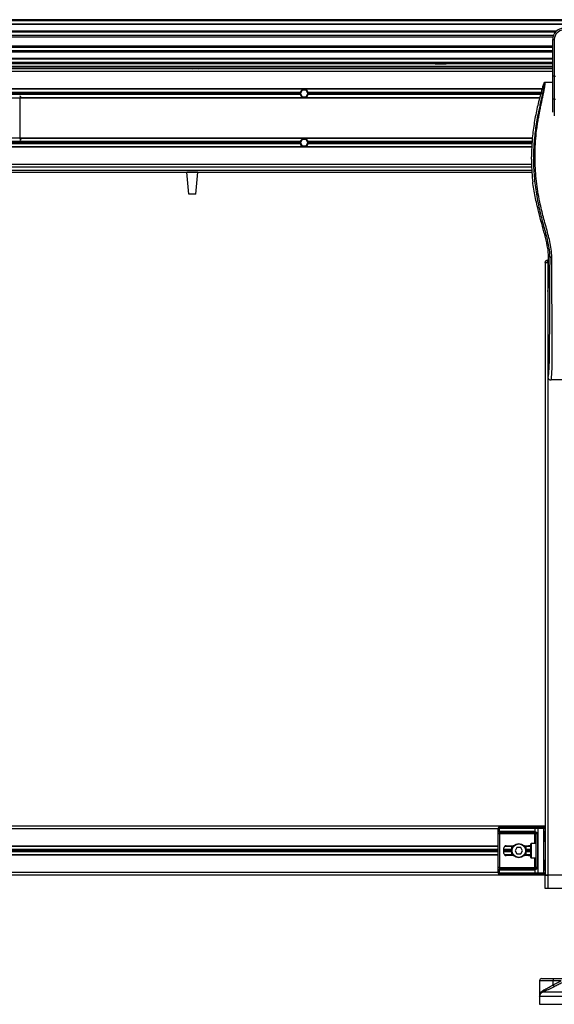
# Model space of a CAD drawing. Header units: millimetres. Extents: x 0 to 420, y 0 to 297.
# Tile 38 of 68: x 167 to 194, y 192 to 242. Entities that reach past the tile are written whole.
import ezdxf

# ---------------------------------------------------------------- set-up
doc = ezdxf.new("R2010")
doc.units = ezdxf.units.MM

msp = doc.modelspace()

# ---------------------------------------------------------------- linework, layer by layer
at = {"color": 7, "linetype": 'Continuous', "lineweight": 25}
for p, q in [((215.62919, 242.12504), (59.38239, 242.12504)), ((215.62919, 242.06924), (59.38239, 242.06924)), ((215.62919, 241.90183), (59.38239, 241.90183)), ((215.62919, 241.87338), (59.38239, 241.87338)), ((194.17319, 241.54469), (109.43713, 241.54469)), ((194.10895, 241.47995), (109.50137, 241.47995)), ((194.01213, 241.31318), (109.59819, 241.31318)), ((193.99029, 241.23779), (109.62003, 241.23779)), ((193.97785, 240.78021), (109.63247, 240.78021)), ((193.97785, 240.70482), (109.63247, 240.70482)), ((193.97785, 241.1206), (194.06155, 241.1206)), ((193.97785, 240.62817), (193.97785, 241.1206)), ((194.06155, 241.1206), (194.06155, 239.23804)), ((193.97785, 240.53805), (109.63247, 240.53805)), ((193.97785, 240.4733), (109.63247, 240.4733)), ((193.97785, 240.27377), (193.97785, 240.62817)), ((193.97785, 239.23804), (193.97785, 240.27377)), ((193.97785, 240.14462), (109.63247, 240.14462)), ((193.97785, 240.11616), (109.63247, 240.11616)), ((193.97785, 239.94875), (109.63247, 239.94875)), ((193.97785, 239.89295), (109.63247, 239.89295)), ((193.97785, 239.86505), (109.63247, 239.86505)), ((137.7848, 239.75344), (193.97785, 239.75344)), ((187.97524, 239.89295), (187.9728, 239.86505)), ((187.9728, 239.86505), (188.53082, 239.86505)), ((188.52838, 239.89295), (188.53082, 239.86505)), ((193.74465, 239.86505), (193.74465, 239.89295)), ((193.82835, 239.89295), (193.82835, 239.86505)), ((193.97785, 239.61394), (109.63247, 239.61394)), ((193.97785, 239.47443), (109.63247, 239.47443)), ((137.7848, 239.66974), (193.97785, 239.66974)), ((175.52894, 239.66974), (175.59095, 239.61394)), ((175.86996, 239.61394), (175.93196, 239.66974)), ((193.74465, 239.61394), (193.74465, 239.66974)), ((193.82835, 239.66974), (193.82835, 239.61394)), ((193.97785, 238.09426), (193.97785, 239.23804)), ((194.06155, 239.23804), (193.97785, 239.23804)), ((194.06155, 239.23804), (194.06155, 238.05889)), ((194.06155, 239.23804), (194.11735, 239.23804)), ((193.97785, 238.9164), (193.5727, 238.9164)), ((193.43702, 238.58996), (140.16711, 238.58996)), ((193.43303, 238.57601), (140.1711, 238.57601)), ((181.08111, 238.41418), (152.29981, 238.41418)), ((181.08111, 238.30258), (152.29981, 238.30258)), ((181.07354, 238.35838), (152.30738, 238.35838)), ((181.18614, 238.52579), (181.08949, 238.35838)), ((181.08949, 238.35838), (181.18614, 238.19097)), ((181.37945, 238.52579), (181.18614, 238.52579)), ((181.18614, 238.19097), (181.37945, 238.19097)), ((181.4761, 238.35838), (181.37945, 238.52579)), ((181.37945, 238.19097), (181.4761, 238.35838)), ((193.38674, 238.41418), (181.48448, 238.41418)), ((193.35481, 238.30258), (181.48448, 238.30258)), ((193.37077, 238.35838), (181.49205, 238.35838)), ((193.30455, 238.1268), (140.29958, 238.1268)), ((166.77367, 238.14222), (166.82947, 238.14222)), ((166.77367, 236.06344), (166.77367, 238.14222)), ((166.82947, 238.14222), (166.82947, 238.1268)), ((193.30851, 238.14075), (166.82947, 238.14075)), ((193.97785, 237.40307), (193.97785, 238.09426)), ((194.11735, 238.05889), (194.06155, 238.05889)), ((194.06155, 238.05889), (194.06155, 237.21232)), ((192.94318, 236.07885), (140.66095, 236.07885)), ((181.08111, 235.90307), (152.29981, 235.90307)), ((181.08111, 235.79147), (152.29981, 235.79147)), ((181.07354, 235.84727), (152.30738, 235.84727)), ((166.77367, 236.06344), (166.82947, 236.06344)), ((166.82947, 236.07885), (166.82947, 236.06344)), ((192.94175, 236.0649), (166.82947, 236.0649)), ((181.18614, 236.01468), (181.08949, 235.84727)), ((181.08949, 235.84727), (181.18614, 235.67986)), ((181.37945, 236.01468), (181.18614, 236.01468)), ((181.18614, 235.67986), (181.37945, 235.67986)), ((181.4761, 235.84727), (181.37945, 236.01468)), ((181.37945, 235.67986), (181.4761, 235.84727)), ((192.92512, 235.90307), (181.48448, 235.90307)), ((192.91415, 235.79147), (181.48448, 235.79147)), ((192.91938, 235.84727), (181.49205, 235.84727)), ((192.90823, 235.62964), (140.6959, 235.62964)), ((192.90772, 235.61569), (140.69641, 235.61569)), ((192.89457, 234.73122), (140.70955, 234.73122)), ((192.8897, 235.00237), (192.8897, 235.1227)), ((140.68839, 234.34061), (192.91574, 234.34061)), ((140.69715, 234.45221), (192.90698, 234.45221)), ((192.90203, 234.59172), (140.7021, 234.59172)), ((175.38394, 233.22456), (175.28629, 234.34061)), ((175.84432, 234.34061), (175.28629, 234.34061)), ((175.74668, 233.22456), (175.84432, 234.34061)), ((192.9477, 233.9334), (192.95679, 233.85649)), ((175.74668, 233.22456), (175.38394, 233.22456)), ((193.25761, 232.34183), (193.26907, 232.29568)), ((193.58723, 229.709), (193.58723, 198.45964)), ((193.58725, 229.7369), (193.69886, 229.7369)), ((193.58725, 229.709), (193.58725, 229.7369)), ((193.69886, 229.709), (193.58725, 229.709)), ((193.69886, 229.84851), (193.69886, 229.7369)), ((193.69886, 229.84851), (193.76625, 229.84851)), ((193.69886, 229.7369), (193.69886, 229.709)), ((193.76625, 229.7369), (193.69886, 229.7369)), ((193.71514, 229.709), (193.69886, 229.709)), ((193.71514, 229.709), (193.72674, 229.709)), ((193.72674, 229.709), (193.72674, 198.45964)), ((193.72674, 229.709), (193.76625, 229.709)), ((193.82447, 230.01592), (193.76625, 230.01592)), ((193.76625, 228.62443), (193.76625, 230.01592)), ((193.72674, 228.25814), (193.75915, 228.48097)), ((193.72674, 228.25814), (193.72674, 223.90555)), ((198.3019, 223.73814), (193.89478, 223.73814)), ((193.58723, 200.97075), (140.0169, 200.97075)), ((191.18773, 200.83125), (142.4164, 200.83125)), ((191.18773, 198.58241), (191.18773, 200.84799)), ((191.24493, 200.84799), (191.18773, 200.84799)), ((191.18888, 198.86142), (191.18888, 200.56897)), ((191.25545, 200.56897), (191.18888, 200.56897)), ((193.08361, 200.84799), (191.24493, 200.84799)), ((191.24493, 200.84799), (191.24493, 200.69011)), ((191.25469, 200.91495), (191.29228, 200.91495)), ((193.07385, 200.56897), (191.25545, 200.56897)), ((191.25545, 200.56897), (191.25545, 198.86142)), ((191.29228, 200.91495), (193.13096, 200.91495)), ((191.30204, 200.7029), (193.0265, 200.7029)), ((193.07385, 200.63594), (191.34939, 200.63594)), ((193.07385, 200.63594), (193.07385, 200.56897)), ((193.14081, 200.56897), (193.07385, 200.56897)), ((193.07385, 200.07791), (193.07385, 200.56897)), ((193.08361, 200.69011), (193.08361, 200.84799)), ((193.22171, 200.84799), (193.08361, 200.84799)), ((193.13096, 200.91495), (193.22171, 200.91495)), ((193.2005, 200.56897), (193.14081, 200.56897)), ((193.14081, 198.86142), (193.14081, 200.56897)), ((193.2005, 200.56897), (193.2005, 198.86142)), ((193.22171, 200.91495), (193.52027, 200.91495)), ((193.22171, 200.91495), (193.22171, 200.84799)), ((193.22171, 200.84799), (193.22171, 198.58241)), ((193.52027, 200.84799), (193.22171, 200.84799)), ((193.52027, 200.91495), (193.52027, 200.84799)), ((193.52027, 198.58241), (193.52027, 200.84799)), ((193.52027, 200.84799), (193.58723, 200.84799)), ((193.57697, 200.24532), (193.57697, 200.66384)), ((193.58125, 200.66384), (193.57697, 200.66384)), ((193.58125, 200.24532), (193.58125, 200.66384)), ((192.8618, 199.36922), (192.8618, 200.06117)), ((193.14081, 200.07791), (192.87854, 200.07791)), ((192.87854, 200.07791), (192.87854, 199.35248)), ((193.58124, 200.24532), (193.57697, 200.24532)), ((191.18773, 199.94678), (142.4164, 199.94678)), ((191.18773, 199.93283), (142.4164, 199.93283)), ((191.18773, 199.771), (142.4164, 199.771)), ((191.18773, 199.7152), (142.4164, 199.7152)), ((191.18773, 199.65939), (142.4164, 199.65939)), ((191.18773, 199.49757), (142.4164, 199.49757)), ((191.48356, 199.57569), (191.48356, 199.8547)), ((191.88526, 199.771), (191.48356, 199.771)), ((191.88526, 199.7152), (191.48356, 199.7152)), ((191.88526, 199.65939), (191.48356, 199.65939)), ((191.88526, 199.93283), (191.51547, 199.93283)), ((191.88526, 199.49757), (191.51547, 199.49757)), ((191.96881, 199.94678), (191.5321, 199.94678)), ((191.59517, 199.96631), (191.98624, 199.96631)), ((191.88526, 199.48362), (191.88526, 199.94678)), ((192.15132, 199.8826), (192.05467, 199.7152)), ((192.05467, 199.7152), (192.15132, 199.54779)), ((192.34463, 199.8826), (192.15132, 199.8826)), ((192.15132, 199.54779), (192.34463, 199.54779)), ((192.44128, 199.7152), (192.34463, 199.8826)), ((192.34463, 199.54779), (192.44128, 199.7152)), ((192.50971, 199.96631), (192.74623, 199.96631)), ((192.83543, 199.94678), (192.52714, 199.94678)), ((192.61069, 199.94678), (192.61069, 199.48362)), ((192.85894, 199.93283), (192.61069, 199.93283)), ((192.8618, 199.771), (192.61069, 199.771)), ((192.8618, 199.7152), (192.61069, 199.7152)), ((192.8618, 199.65939), (192.61069, 199.65939)), ((192.85894, 199.49757), (192.61069, 199.49757)), ((191.18773, 199.48362), (142.4164, 199.48362)), ((191.96881, 199.48362), (191.5321, 199.48362)), ((191.98624, 199.46409), (191.59517, 199.46409)), ((192.74623, 199.46409), (192.50971, 199.46409)), ((192.83543, 199.48362), (192.52714, 199.48362)), ((192.87854, 199.35248), (193.14081, 199.35248)), ((193.07385, 198.86142), (193.07385, 199.35248)), ((193.57697, 198.76656), (193.57697, 199.18507)), ((193.58125, 199.18507), (193.57697, 199.18507)), ((193.58125, 198.76656), (193.58125, 199.18507)), ((191.18773, 198.59915), (142.4164, 198.59915)), ((191.18773, 198.58241), (191.24493, 198.58241)), ((191.25545, 198.86142), (191.18888, 198.86142)), ((191.24493, 198.74028), (191.24493, 198.58241)), ((191.24493, 198.58241), (193.08361, 198.58241)), ((191.29228, 198.51544), (191.25469, 198.51544)), ((191.25545, 198.86142), (193.07385, 198.86142)), ((193.13096, 198.51544), (191.29228, 198.51544)), ((193.0265, 198.72749), (191.30204, 198.72749)), ((191.34939, 198.79446), (193.07385, 198.79446)), ((193.14081, 198.86142), (193.07385, 198.86142)), ((193.07385, 198.79446), (193.07385, 198.86142)), ((193.08361, 198.58241), (193.08361, 198.74028)), ((193.08361, 198.58241), (193.22171, 198.58241)), ((193.22171, 198.51544), (193.13096, 198.51544)), ((193.2005, 198.86142), (193.14081, 198.86142)), ((193.22171, 198.58241), (193.52027, 198.58241)), ((193.22171, 198.58241), (193.22171, 198.51544)), ((193.52027, 198.51544), (193.22171, 198.51544)), ((193.52027, 198.58241), (193.58723, 198.58241)), ((193.52027, 198.58241), (193.52027, 198.51544)), ((193.58124, 198.76656), (193.57697, 198.76656)), ((193.58723, 198.45964), (140.0169, 198.45964)), ((193.72674, 198.45964), (193.58723, 198.45964)), ((193.58723, 197.79001), (193.58723, 198.45964)), ((193.58723, 198.45964), (193.72674, 198.45964)), ((194.61121, 198.45964), (193.72674, 198.45964)), ((193.72674, 198.45964), (193.72674, 197.79001)), ((198.46994, 198.45964), (193.72674, 198.45964)), ((193.72674, 197.79001), (193.58723, 197.79001)), ((198.46994, 197.79001), (193.72674, 197.79001)), ((193.30946, 193.07471), (193.30946, 192.29486)), ((194.00973, 193.07471), (193.30946, 193.07471)), ((193.42107, 193.18631), (194.0136, 193.18631)), ((194.00973, 192.87194), (194.41115, 193.07471)), ((194.41115, 193.07471), (194.00973, 193.07471)), ((194.00973, 192.87194), (194.00973, 193.07471)), ((194.0136, 193.18631), (194.7545, 193.18631)), ((193.50295, 192.51264), (198.65168, 192.51264)), ((193.30822, 192.26856), (193.30822, 191.87496)), ((198.88678, 192.26856), (193.30822, 192.26856)), ((193.30822, 191.87496), (198.88846, 191.87496))]:
    msp.add_line(p, q, dxfattribs=at)
at = {"color": 7, "linetype": 'Continuous', "lineweight": 25, "flags": 128}
msp.add_lwpolyline([(194.06155, 238.05889), (194.04522, 238.05957), (194.02952, 238.06158), (194.01505, 238.06485), (194.00236, 238.06925), (193.99195, 238.07461), (193.98422, 238.08072), (193.97946, 238.08736), (193.97785, 238.09426)], dxfattribs=at)
at = {"color": 7, "linetype": 'Continuous', "lineweight": 25}
for radius in [0.36272, 0.34598]:
    msp.add_circle((192.24797, 199.7152), radius, dxfattribs=at)
for centre, radius, start, end in [((194.53587, 241.1206), 0.55802, 90, 180), ((194.53587, 241.1206), 0.47432, 90, 180), ((181.28279, 238.35838), 0.20926, 164.53399, 180), ((181.28279, 238.35838), 0.20926, 180, 195.46601), ((181.28279, 238.35838), 0.20926, 15.46601, 164.53399), ((181.28279, 238.35838), 0.20926, 195.46601, 344.53399), ((181.28279, 238.35838), 0.20926, 0, 15.46601), ((181.28279, 238.35838), 0.20926, 344.53399, 0), ((181.28279, 235.84727), 0.20926, 164.53399, 180), ((181.28279, 235.84727), 0.20926, 180, 195.46601), ((181.28279, 235.84727), 0.20926, 15.46601, 164.53399), ((181.28279, 235.84727), 0.20926, 195.46601, 344.53399), ((181.28279, 235.84727), 0.20926, 0, 15.46601), ((181.28279, 235.84727), 0.20926, 344.53399, 0), ((193.69886, 229.7369), 0.1116, 90, 180), ((191.25469, 200.84799), 0.06696, 90, 180), ((191.30412, 200.85636), 0.05978, 101.421754, 188.049467), ((191.30204, 200.56897), 0.13393, 90, 115.240416), ((191.32943, 200.70738), 0.08625, 191.548508, 244.483993), ((191.36123, 200.69453), 0.05978, 171.950533, 258.578246), ((193.08569, 200.69453), 0.05978, 171.950533, 258.578246), ((193.0265, 200.56897), 0.13393, 64.759584, 90), ((193.07385, 200.56897), 0.06696, 64.759584, 90), ((193.13156, 200.67179), 0.05133, 159.089812, 235.390127), ((193.14279, 200.85636), 0.05978, 101.421754, 188.049467), ((193.52027, 200.84799), 0.06696, 0, 90), ((192.87854, 200.06117), 0.01674, 90, 180), ((191.59517, 199.8547), 0.1116, 90, 180), ((191.59517, 199.57569), 0.1116, 180, 270), ((192.87854, 199.36922), 0.01674, 180, 270), ((191.25469, 198.58241), 0.06696, 180, 270), ((191.30412, 198.57404), 0.05978, 171.950533, 258.578246), ((191.32943, 198.72301), 0.08625, 115.516007, 168.451492), ((191.30204, 198.86142), 0.13393, 244.759584, 270), ((191.36123, 198.73586), 0.05978, 101.421754, 188.049467), ((193.08569, 198.73586), 0.05978, 101.421754, 188.049467), ((193.0265, 198.86142), 0.13393, 270, 295.240416), ((193.07385, 198.86142), 0.06696, 270, 295.240416), ((193.13156, 198.7586), 0.05133, 124.609873, 200.910188), ((193.14279, 198.57404), 0.05978, 171.950533, 258.578246), ((193.52027, 198.58241), 0.06696, 270, 0), ((193.42107, 193.07471), 0.1116, 90, 180), ((194.81709, 193.10258), 0.80784, 174.050261, 181.976902), ((193.44032, 192.58066), 0.09247, 312.637892, 18.675685), ((192.90248, 192.27978), 1.25565, 23.193696, 28.137808), ((193.58723, 192.26856), 0.27901, 171.400545, 180)]:
    msp.add_arc(centre, radius, start, end, dxfattribs=at)
for centre, major_axis, ratio, start_param, end_param in [((166.74577, 238.14221), (0.05919, -0.05919), 0.99997462, 0.78543624, 2.35615641), ((166.74577, 238.14221), (0.01973, 0.01973), 0.99992385, 5.49782522, 7.06854539), ((166.74577, 236.06344), (0.01973, -0.01973), 0.99992385, 5.49782522, 7.06854539), ((166.74577, 236.06344), (0.05919, 0.05919), 0.99997462, 3.92702889, 5.49774907), ((193.7516, 228.62443), (0, 0.16741), 0.08748866, 3.68307423, 4.71238898), ((191.34939, 200.56897), (0.13393, 0), 0.5, 1.57079633, 2.01132469), ((192.74623, 199.8547), (-0.15783, 0), 0.70710678, 3.89079397, 4.71238898), ((192.74623, 199.57569), (-0.15783, 0), 0.70710678, 1.57079633, 2.39239133), ((191.34939, 198.86142), (0.13393, 0), 0.5, 4.27186061, 4.71238898)]:
    msp.add_ellipse(centre, major_axis=major_axis, ratio=ratio, start_param=start_param, end_param=end_param, dxfattribs=at)
for points, knots in [([(193.51916, 238.8771), (193.44508, 238.62786), (193.29672, 238.12878), (193.12019, 237.36464), (192.98712, 236.5877), (192.90672, 235.83814), (192.89507, 235.3483), (192.8897, 235.1227)], [0, 0, 0, 0, 0.2041389, 0.40877747, 0.6153735, 0.8228525, 1, 1, 1, 1]), ([(193.51916, 238.8771), (193.52332, 238.87587), (193.53157, 238.87343), (193.53746, 238.84921), (193.53752, 238.80735), (193.5309, 238.74547), (193.51782, 238.66462), (193.49906, 238.56719), (193.47569, 238.45594), (193.4402, 238.29419), (193.39013, 238.07239), (193.32874, 237.79368), (193.26628, 237.50295), (193.17276, 237.04338), (193.07108, 236.41235), (192.99922, 235.60819), (192.98662, 234.76967), (193.04299, 233.89736), (193.17397, 232.99724), (193.32993, 232.28681), (193.46867, 231.76265), (193.56391, 231.41783), (193.65665, 231.07259), (193.7388, 230.72536), (193.80704, 230.3738), (193.81864, 230.13545), (193.82447, 230.01592)], [0, 0, 0, 0, 0.01540227, 0.03061858, 0.04589778, 0.0611515, 0.07635239, 0.09167591, 0.1069667, 0.12239636, 0.15311965, 0.18413953, 0.21464534, 0.24575549, 0.32956556, 0.41290917, 0.49608211, 0.58959241, 0.68386766, 0.7780859, 0.81510034, 0.85211963, 0.88910287, 0.92601797, 0.9628961, 1, 1, 1, 1]), ([(193.93565, 230.01282), (193.92854, 230.1479), (193.91449, 230.41495), (193.83398, 230.80533), (193.74021, 231.18356), (193.63467, 231.56413), (193.52883, 231.94192), (193.42966, 232.32643), (193.33212, 232.75039), (193.23935, 233.22653), (193.16041, 233.7503), (193.10582, 234.27676), (193.07561, 234.81339), (193.07291, 235.3603), (193.09903, 235.91571), (193.14491, 236.38141), (193.19543, 236.75238), (193.23846, 237.02062), (193.28507, 237.27749), (193.33491, 237.52993), (193.37554, 237.73373), (193.4064, 237.88258), (193.42543, 237.97393), (193.44572, 238.06962), (193.46685, 238.16933), (193.48683, 238.26391), (193.50412, 238.34582), (193.51778, 238.41175), (193.53047, 238.47395), (193.54215, 238.53257), (193.55644, 238.60692), (193.5718, 238.69257), (193.58442, 238.77733), (193.59085, 238.84185), (193.59081, 238.88567), (193.58521, 238.91189), (193.57692, 238.91488), (193.5727, 238.9164)], [0, 0, 0, 0, 0.04160653, 0.08226074, 0.12245889, 0.1616664, 0.20386052, 0.2432792, 0.2839298, 0.33780621, 0.39261111, 0.44698337, 0.50073596, 0.55806337, 0.61532566, 0.6718893, 0.70210574, 0.73061316, 0.75553933, 0.78249837, 0.80981288, 0.81990969, 0.83084412, 0.83979376, 0.85178742, 0.86465434, 0.87277824, 0.88130026, 0.88914766, 0.89676817, 0.90488939, 0.92066257, 0.93675069, 0.95253734, 0.96796219, 0.98367471, 1, 1, 1, 1]), ([(193.5727, 238.9164), (193.56677, 238.91586), (193.55493, 238.91478), (193.53902, 238.90624), (193.52604, 238.89363), (193.52146, 238.88262), (193.51916, 238.8771)], [0, 0, 0, 0, 0.24967543, 0.49939281, 0.74914799, 1, 1, 1, 1]), ([(192.8897, 235.00237), (192.8929, 234.82407), (192.89932, 234.46704), (192.93156, 234.11142), (192.9477, 233.9334)], [0, 0, 0, 0, 0.49941172, 1, 1, 1, 1]), ([(193.25761, 232.34183), (193.19611, 232.59176), (193.0729, 233.09244), (192.99553, 233.60153), (192.95679, 233.85649)], [0, 0, 0, 0, 0.49918594, 1, 1, 1, 1]), ([(193.76625, 230.01592), (193.76232, 230.11153), (193.75445, 230.30291), (193.68861, 230.68439), (193.57425, 231.15824), (193.41296, 231.7239), (193.31703, 232.10509), (193.26907, 232.29568)], [0, 0, 0, 0, 0.12264871, 0.2454767, 0.49573627, 0.74787131, 1, 1, 1, 1]), ([(193.82447, 230.01592), (193.82407, 229.86546), (193.82327, 229.55946), (193.82169, 229.09294), (193.81983, 228.61823), (193.81779, 228.1612), (193.81567, 227.72753), (193.81405, 227.4175), (193.81292, 227.20959), (193.81233, 227.10246), (193.81173, 226.99327), (193.8111, 226.88202), (193.81046, 226.7687), (193.80981, 226.65509), (193.80911, 226.53502), (193.80834, 226.40236), (193.80743, 226.2492), (193.80641, 226.07553), (193.80531, 225.8894), (193.80409, 225.68295), (193.8027, 225.46086), (193.80092, 225.22401), (193.79859, 225.00032), (193.79529, 224.7954), (193.7906, 224.61015), (193.78367, 224.43667), (193.77554, 224.29543), (193.76732, 224.17757), (193.75973, 224.08186), (193.75309, 223.99947), (193.74661, 223.94662), (193.74162, 223.92471), (193.73745, 223.91388), (193.73405, 223.90844), (193.73045, 223.90557), (193.72799, 223.90556), (193.72674, 223.90555)], [0, 0, 0, 0, 0.069468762, 0.141290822, 0.21546943, 0.288780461, 0.352493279, 0.41592792, 0.432123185, 0.448636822, 0.465468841, 0.482619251, 0.500088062, 0.517875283, 0.535168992, 0.555623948, 0.579240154, 0.606017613, 0.635956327, 0.665345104, 0.701515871, 0.738718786, 0.775055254, 0.805444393, 0.834800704, 0.863869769, 0.893134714, 0.91269266, 0.933471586, 0.952876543, 0.964348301, 0.975198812, 0.980895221, 0.986997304, 0.99335869, 1, 1, 1, 1]), ([(193.82447, 230.01592), (193.82701, 230.01555), (193.83229, 230.01478), (193.85856, 230.01377), (193.89472, 230.01304), (193.92233, 230.01289), (193.93565, 230.01282)], [0, 0, 0, 0, 0.241201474, 0.5, 0.758798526, 1, 1, 1, 1]), ([(193.89478, 223.73814), (193.89633, 223.73857), (193.89969, 223.73949), (193.90413, 223.7484), (193.90904, 223.76819), (193.9127, 223.79802), (193.91599, 223.83748), (193.91929, 223.88372), (193.92407, 223.9513), (193.92974, 224.03033), (193.9348, 224.11103), (193.94059, 224.21593), (193.9465, 224.35122), (193.95173, 224.53019), (193.95514, 224.74103), (193.95618, 224.90854), (193.95647, 225.02113), (193.95653, 225.0655), (193.95656, 225.11201), (193.95654, 225.16077), (193.95648, 225.21194), (193.95637, 225.26565), (193.95613, 225.35905), (193.95561, 225.49983), (193.95457, 225.71262), (193.95307, 225.97582), (193.95106, 226.29849), (193.94945, 226.54587), (193.9484, 226.70315), (193.94805, 226.75433), (193.94768, 226.81041), (193.94726, 226.87155), (193.94682, 226.93791), (193.94634, 227.00964), (193.94582, 227.08692), (193.94504, 227.20473), (193.94399, 227.36544), (193.94275, 227.55907), (193.94137, 227.78489), (193.94, 228.02193), (193.93857, 228.29103), (193.93699, 228.63826), (193.93564, 229.06837), (193.93493, 229.55393), (193.93541, 229.86476), (193.93565, 230.01282)], [0, 0, 0, 0, 0.00965422, 0.02080777, 0.03106144, 0.04695632, 0.05363076, 0.06332171, 0.07944787, 0.09513433, 0.11098812, 0.1264164, 0.15394151, 0.18248268, 0.21412153, 0.25173969, 0.25807756, 0.26470639, 0.27164528, 0.2789144, 0.28653502, 0.29452959, 0.30292173, 0.32825756, 0.35736257, 0.39783448, 0.44561968, 0.50125245, 0.50814496, 0.51574476, 0.52407276, 0.53315127, 0.54300388, 0.5536554, 0.56513175, 0.57745987, 0.6061763, 0.63677252, 0.6637765, 0.70682954, 0.7424198, 0.78369849, 0.86155909, 0.93405144, 1, 1, 1, 1]), ([(193.72674, 223.90555), (193.72927, 223.88358), (193.73434, 223.83964), (193.77326, 223.78434), (193.82877, 223.74569), (193.87275, 223.74066), (193.89478, 223.73814)], [0, 0, 0, 0, 0.24994474, 0.4997361, 0.74942287, 1, 1, 1, 1]), ([(191.18888, 200.56897), (191.1889, 200.57296), (191.18897, 200.58942), (191.18973, 200.60698), (191.19237, 200.63079), (191.19756, 200.65366), (191.21364, 200.67735), (191.23419, 200.68573), (191.24493, 200.69011)], [0, 0, 0, 0, 0.062059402, 0.256039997, 0.281196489, 0.496867, 0.736877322, 1, 1, 1, 1]), ([(191.29228, 200.62954), (191.28535, 200.6275), (191.27363, 200.62404), (191.26498, 200.61552), (191.25963, 200.60647), (191.25628, 200.59447), (191.25552, 200.57974), (191.25546, 200.57097), (191.25545, 200.56897)], [0, 0, 0, 0, 0.27379704, 0.46230291, 0.49915809, 0.70498278, 0.93304377, 1, 1, 1, 1]), ([(193.08361, 200.69011), (193.09396, 200.68655), (193.11767, 200.67837), (193.15456, 200.65634), (193.17866, 200.63083), (193.19274, 200.60761), (193.19958, 200.58855), (193.20029, 200.57355), (193.2005, 200.56897)], [0, 0, 0, 0, 0.22040235, 0.50500191, 0.69312024, 0.76694286, 0.92883385, 1, 1, 1, 1]), ([(193.14081, 200.56897), (193.14012, 200.57634), (193.13889, 200.58945), (193.13199, 200.60279), (193.1249, 200.61274), (193.11886, 200.61885), (193.11019, 200.62554), (193.10569, 200.62785), (193.1024, 200.62954)], [0, 0, 0, 0, 0.24595141, 0.43826429, 0.49843058, 0.68293489, 0.7679658, 1, 1, 1, 1]), ([(193.57697, 200.66384), (193.57721, 200.67008), (193.57782, 200.68573), (193.58175, 200.70376), (193.58585, 200.72112), (193.58667, 200.72873), (193.58723, 200.734)], [0, 0, 0, 0, 0.22698943, 0.56901237, 0.70203402, 1, 1, 1, 1]), ([(193.58207, 200.6638), (193.58198, 200.67269), (193.58175, 200.69469), (193.58787, 200.71762), (193.58667, 200.73161), (193.58644, 200.73423)], [0, 0, 0, 0, 0.355305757, 0.879260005, 1, 1, 1, 1]), ([(193.58723, 200.17516), (193.58714, 200.17711), (193.58676, 200.18476), (193.58392, 200.19585), (193.58013, 200.21317), (193.57744, 200.22748), (193.57708, 200.24101), (193.57697, 200.24532)], [0, 0, 0, 0, 0.11725755, 0.46117897, 0.50697617, 0.84316274, 1, 1, 1, 1]), ([(193.58668, 200.18251), (193.58654, 200.18536), (193.58577, 200.19986), (193.58124, 200.22371), (193.58135, 200.24508), (193.58139, 200.2531)], [0, 0, 0, 0, 0.13224493, 0.67417628, 1, 1, 1, 1]), ([(193.57697, 199.18507), (193.57721, 199.19132), (193.57782, 199.20697), (193.58175, 199.22499), (193.58585, 199.24236), (193.58667, 199.24997), (193.58723, 199.25523)], [0, 0, 0, 0, 0.22698943, 0.56901237, 0.70203402, 1, 1, 1, 1]), ([(193.58207, 199.18504), (193.58198, 199.19393), (193.58175, 199.21593), (193.58787, 199.23886), (193.58667, 199.25284), (193.58644, 199.25546)], [0, 0, 0, 0, 0.355305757, 0.879260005, 1, 1, 1, 1]), ([(191.24493, 198.74028), (191.23582, 198.74385), (191.21493, 198.75203), (191.19854, 198.77405), (191.19234, 198.79956), (191.18978, 198.82279), (191.18898, 198.84185), (191.1889, 198.85684), (191.18888, 198.86142)], [0, 0, 0, 0, 0.22040235, 0.50500191, 0.69312024, 0.76694286, 0.92883385, 1, 1, 1, 1]), ([(191.25545, 198.86142), (191.25555, 198.85406), (191.25574, 198.84094), (191.2584, 198.82761), (191.26287, 198.81765), (191.26808, 198.81154), (191.27832, 198.80485), (191.28638, 198.80254), (191.29228, 198.80085)], [0, 0, 0, 0, 0.24595141, 0.43826429, 0.49843058, 0.68293489, 0.7679658, 1, 1, 1, 1]), ([(193.2005, 198.86142), (193.20034, 198.85743), (193.19966, 198.84097), (193.19301, 198.82342), (193.17866, 198.79961), (193.1576, 198.77674), (193.12, 198.75304), (193.0961, 198.74466), (193.08361, 198.74028)], [0, 0, 0, 0, 0.062059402, 0.256039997, 0.281196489, 0.496867, 0.736877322, 1, 1, 1, 1]), ([(193.1024, 198.80085), (193.10636, 198.8029), (193.11303, 198.80635), (193.12232, 198.81488), (193.12967, 198.82392), (193.13677, 198.83592), (193.14051, 198.85065), (193.14076, 198.85943), (193.14081, 198.86142)], [0, 0, 0, 0, 0.27379704, 0.46230291, 0.49915809, 0.70498278, 0.93304377, 1, 1, 1, 1]), ([(193.58723, 198.6964), (193.58714, 198.69834), (193.58676, 198.706), (193.58392, 198.71708), (193.58013, 198.73441), (193.57744, 198.74872), (193.57708, 198.76225), (193.57697, 198.76656)], [0, 0, 0, 0, 0.11725755, 0.46117897, 0.50697617, 0.84316274, 1, 1, 1, 1]), ([(193.58668, 198.70375), (193.58654, 198.70659), (193.58577, 198.7211), (193.58124, 198.74494), (193.58135, 198.76631), (193.58139, 198.77434)], [0, 0, 0, 0, 0.13224493, 0.67417628, 1, 1, 1, 1]), ([(194.4564, 192.97708), (194.38988, 192.94377), (194.25628, 192.87687), (194.12338, 192.80859), (194.05665, 192.77431)], [0, 0, 0, 0, 0.49785429, 1, 1, 1, 1]), ([(193.31151, 192.28512), (193.31267, 192.31274), (193.31485, 192.36438), (193.34483, 192.43801), (193.38826, 192.5033), (193.44765, 192.56328), (193.50093, 192.59448), (193.52791, 192.61027)], [0, 0, 0, 0, 0.22509807, 0.42087671, 0.62027617, 0.80772596, 1, 1, 1, 1]), ([(193.50295, 192.51264), (193.47933, 192.50163), (193.4316, 192.4794), (193.36164, 192.42229), (193.31857, 192.36404), (193.31538, 192.31961), (193.31467, 192.30975)], [0, 0, 0, 0, 0.21236144, 0.42904428, 0.87327814, 1, 1, 1, 1]), ([(194.05665, 192.77431), (194.04281, 192.76721), (193.98353, 192.73682), (193.87739, 192.68435), (193.74362, 192.62094), (193.61509, 192.5622), (193.54069, 192.52932), (193.50295, 192.51264)], [0, 0, 0, 0, 0.06999491, 0.29988869, 0.53536004, 0.76429565, 1, 1, 1, 1]), ([(193.52791, 192.61027), (193.55984, 192.62648), (193.62466, 192.65938), (193.73561, 192.7176), (193.853, 192.78152), (193.94527, 192.83393), (193.9977, 192.86484), (194.00973, 192.87194)], [0, 0, 0, 0, 0.22830534, 0.46347764, 0.69381275, 0.92974366, 1, 1, 1, 1])]:
    msp.add_open_spline(points, degree=3, knots=knots, dxfattribs=at)

doc.saveas('drawing.dxf')
